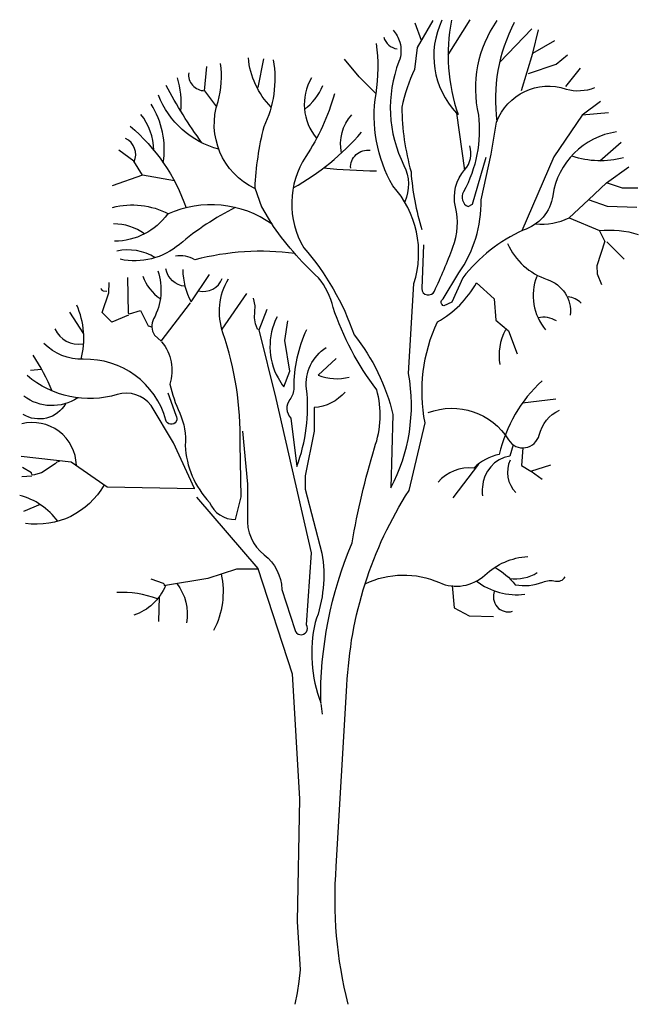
# Model space of a CAD drawing. Header units: inches. Extents: x 1156 to 71303, y -52654 to 51.
# Tile 1 of 217: x 1156 to 1464, y -439 to 51. Entities that reach past the tile are written whole.
import ezdxf

# ---------------------------------------------------------------- set-up
doc = ezdxf.new("R2010")
doc.units = ezdxf.units.IN
doc.header["$MEASUREMENT"] = 0
doc.layers.get('0').update_dxf_attribs({"lineweight": 0})
doc.layers.add('--drzewa obrys', color=251, linetype='Continuous')

# ---------------------------------------------------------------- blocks, each defined once
blk = doc.blocks.new('D001')
blk.add_line((-34.28, 505.41), (-51.85, 479.99))
for points in [[(109.13, 675.11), (124.8, 700)], [(90.1, 685.22), (85.69, 697.57)], [(168.58, 693.58), (145.77, 669.87)], [(161.35, 649.65), (169.39, 676.31), (173.4, 692.77)], [(169.39, 676.31), (185.05, 685.15)], [(-26.12, 651.76), (-22.02, 672.18)], [(166.21, 661.8), (185.86, 668.29), (193.89, 675.11)], [(-64.07, 649.52), (-62.61, 666.7)], [(217.59, 641.79), (204.34, 632.16), (184.25, 602.45), (161.5, 549.95)], [(114.96, 633.65), (120.68, 593.11)], [(223.22, 633.76), (204.34, 632.16)], [(232.09, 612.64), (217.07, 599.43)], [(-108.33, 589.58), (-114.54, 599.45), (-125.15, 607.13)], [(243.98, 580.11), (233.05, 580.11), (221.73, 584.01), (237.73, 595.32)], [(-85.63, 585.41), (-108.33, 589.58), (-129.91, 581.91)], [(221.73, 584.01), (208.84, 571.91)], [(-118.93, 516.64), (-118.5, 491.28), (-117.51, 490.86), (-109.81, 493.28), (-104.25, 482.31), (-101.72, 481.75)], [(-160.27, 492.14), (-150.35, 476.62)], [(-180.07, 451.32), (-187.91, 450.54)], [(162.03, 427.59), (185.62, 430.47)], [(162.13, 395.59), (161.27, 382.94), (167.86, 378.93), (182.19, 383.51)], [(-70.94, 366.55), (-133.52, 367.76), (-158.96, 385.41), (-194.54, 389.56)], [(130.59, 384.03), (112.54, 360.02)], [(-181.09, 355.36), (-192.92, 350.46)], [(112.03, 297.66), (113.34, 281.88), (124.1, 276.14), (141.32, 275.79)], [(-96.49, 289.68), (-96.88, 272.06)]]:
    blk.add_lwpolyline(points)
for points in [[(98.15, 699.33), (87.19, 680.12), (85.19, 664.65, 0.056808), (76.21, 637.72, 0.065769), (82.7, 591.83, 0.05593), (90.33, 550.81)], [(104.74, 699.68, 0.310729), (114.96, 633.65, -67.198527)], [(111.54, 699.6, 0.132922), (116.27, 632.5, 9.411531)], [(143.73, 699.33, 0.211259), (130.61, 632.23, -0.155457), (120.09, 577.66, 0.455635), (123.35, 567.13), (126.48, 568.82), (136.1, 602.3)], [(156.13, 697.99, 0.153938), (143.77, 627.7, 4.914026)], [(63.33, 687.55, 0.299068), (72.93, 679.28, -0.357196)], [(69.91, 692.47, -0.118824), (74.71, 684.07, -0.164654), (74.11, 670.26, 0.212429), (77.71, 596.43, -0.221277), (78.31, 570.62)], [(57.85, 647.4, 0.075549), (58.11, 683.14, -0.969552)], [(-16.83, 637.81, -0.170626), (-32.99, 672.91, -1.566063)], [(-28.28, 579.96, -0.380649), (-54.57, 641.85, 0.105029), (-52.74, 668.89, -2.746143)], [(-15.27, 671.45, -0.15778), (-22.08, 623.8, 0.049856), (-28.49, 580.56), (-23.69, 566.95), (-16.47, 554.94)], [(28.26, 647.22, -0.075887), (7.87, 602.67, 0.28625), (6.38, 537.81, -0.097924), (42.19, 475.94, -0.112235), (69.79, 419.28), (68.3, 367.1, 0.169092), (80.98, 448.35), (84.71, 512.47, 0.268804), (69.79, 581.8, -0.172598), (57.85, 647.4), (45.92, 659.33), (35.48, 672)], [(-81.09, 635.01, 0.107847), (-83.46, 658.66, -2.58932)], [(-75.41, 662.31, 0.451404), (-64.07, 649.52), (-55.71, 637.93)], [(11.85, 658.62, 0.316605), (15.56, 615.66, 0.654336)], [(-65.99, 612.44, -0.03442), (-91.5, 653.18, -2.847816)], [(6.93, 636.27, 0.129544), (20, 653.13, -0.867722)], [(228.94, 620.26, 0.331448), (183.52, 574.87, -0.289358), (162.56, 550.43, 0.122878), (119.63, 516.51), (111.65, 499.06), (106.16, 496.56, -0.70507), (105.66, 501.55), (116.64, 520, 0.158563), (132.61, 571.88), (139.6, 604.3), (143.59, 627.24, -0.404464), (193, 650.69, 0.158316), (213.47, 651.68, -0.43827)], [(-54.01, 607.93, -0.238488), (-96.99, 646.23, -3.339751)], [(-93.48, 598.28, 0.178666), (-102.11, 640.02, -4.448952)], [(-100.2, 607.19, 0.163383), (-109.42, 632.71, -2.476412)], [(33.27, 605.3, -0.238789), (40.52, 632.35, -1.469742)], [(-117.1, 624.3, -0.135222), (-77.24, 566.19, 2.436852)], [(-1.09, 580.48, 0.087286), (47.47, 619.92, -0.456286)], [(-114.22, 598.93, 0.408646), (-120.4, 615.53, -6.690292)], [(91.53, 540.01), (90.33, 508.79, 0.784553), (99.34, 506.99, 0.018541), (112.55, 538.21, 0.151618), (114.35, 567.02, -0.246636), (120.96, 593.43, 0.264698), (124.57, 610.24, -0.984862)], [(39.79, 594.34, -0.478765), (53.69, 607.13, -0.359083)], [(233.89, 601.83, -0.151161), (197.25, 603.03, -5.953972)], [(20.48, 594.6, 0.01849), (58.08, 592.51, 1.018823)], [(-129.54, 566.56, -0.18153), (-89.8, 562.08, 0.020414)], [(-16.07, 554.56, 0.267201), (-90.41, 561.81, -0.235843), (-128.08, 542.44, -7.24992)], [(243.2, 566.45), (222.51, 567.23), (208.84, 571.91), (195.18, 559.04), (216.65, 550.07, -0.101806), (244.37, 547.34, -0.020848)], [(-42.26, 566.45, 0.05997), (-82, 540.24, -0.23202), (-124.05, 529.65, -18.245595)], [(-106.94, 547.69, 0.158565), (-128.81, 554.86, 35.461843)], [(35.86, 435.28, -0.200316), (13.72, 424.25), (13.72, 407.54), (7.35, 375.73), (7.35, 366.18), (19.29, 320.85, -0.13446), (14.51, 271.53, 0.144381), (18.49, 214.27, -0.103723), (40.78, 328.01, -0.030206), (56.7, 395.61, 0.157089), (58.29, 436.97, -0.081429), (27.24, 495.44, 0.122278), (16.9, 516.51, -0.058504), (-16.87, 555.74)], [(171.33, 554.8, 0.12889), (195.18, 559.04, 140.485759)], [(151.42, 540.81, 0.213981), (179.56, 515.35, -0.355429), (195.96, 489.99, 6.854568)], [(-99.33, 530.76, 0.196981), (-126.61, 535.49, 14.227001)], [(0.05, 533.77, 0.097391), (-71.02, 529.28, 0.178238), (-84.92, 531.84, 11.686374)], [(-97.41, 521.48, -0.208661), (-100.4, 487.3, 0.287796), (-99.69, 475.76), (-94.99, 471.49), (-74.04, 498.69)], [(-78.1, 510.46, -0.33623), (-91.66, 522.88, -1.658676)], [(-79.6, 522.31, 0.124843), (-73.74, 499.35), (-60.52, 518.75)], [(-107.96, 517.78, 0.171129), (-95.62, 501.69, 0.139259)], [(-94.66, 470.97, -0.258261), (-88.88, 440.84, 0.04909), (-81.83, 420.33, -0.132846), (-77.98, 397.26, 0.176716), (-60.66, 356.87, 0.31282), (-42.06, 344.69), (-38.21, 360.72), (-38.85, 398.54, 0.088211), (-51.04, 477.38, -0.217885), (-47.19, 515.84, -0.78679)], [(-68.4, 507.19, 0.374256), (-51.56, 515.99, -2.145654)], [(38.11, 0.21, -0.08336), (29.58, 98.07), (37.15, 226.69, -0.131893), (81.31, 365.39), (92.67, 413.31, -0.157775), (101.5, 485.19, 0.138895), (129.26, 512.93), (141.88, 501.58), (143.14, 486.45), (151.97, 478.88), (158.28, 462.49)], [(172.14, 517.47, 0.270059), (178.39, 479.46, 0.612243)], [(-151.94, 458.56, 0.172206), (-155.09, 497.16, -3.340762)], [(203.77, 498.57, 0.173135), (194.4, 502.86, -2.711836)], [(-37.08, 407.55), (-33.58, 369.8), (-33.58, 346.73, 0.254417), (-21.69, 319.47, -0.220624), (-9.09, 295.01), (0, 266.35, 1.195419), (8.39, 269.84), (11.89, 320.87), (-13.29, 430.62), (-25.18, 479.55), (-19.59, 494.23)], [(-12.59, 488.64, 0.248038), (-11.89, 445.3, 0.042983), (-7.7, 439.01), (-3.5, 450.19), (-7, 471.86), (-4.9, 485.84)], [(186.07, 485.79, 0.202503), (173.04, 488.03, 3.808829)], [(-170.51, 480.17, 0.348267), (-150.74, 469.5, -0.08793)], [(8.39, 479.55, 0.111208), (-0.7, 438.31, -0.164687), (-3.5, 429.92, 0.365603), (-2.8, 416.64), (1.4, 382.38, 0.120268), (8.39, 437.61, -0.286511), (22.38, 466.97, -0.715765)], [(-90.24, 434.81), (-84.64, 418.73, -1.219191), (-91.64, 415.24, 0.347451), (-150.39, 458.58, -0.20978), (-178.37, 469.76, -2.385694)], [(-172.47, 435.97, 0.039097), (-185.93, 461.6, -4.187785)], [(29.46, 459.09), (16.71, 447.19, 0.154815), (38.81, 445.92, 4.75419)], [(-71.19, 366.73), (-86.3, 399.18), (-102.11, 425.65, 0.315467), (-126.23, 433.55, -0.256026), (-190.28, 446.98, -3.378418)], [(175.94, 443.33, 0.151186), (145.51, 390.95, 0.148999), (127.46, 381.22, 0.248707), (101.95, 371.2, -30.759225)], [(-154.36, 431.13, -0.318401), (-192.65, 432.36, -3.383272)], [(-163.03, 426.89, -0.42338), (-193.05, 419.33, -6.413866)], [(94.95, 420.69, -0.359108), (152.1, 401.26, 0.665075), (173.88, 404.7, -0.222829), (188.2, 422.45, -0.663639)], [(-155.28, 383.26, 0.480721), (-194.14, 412.62, 6.672483)], [(155.32, 397.82), (152.96, 389.81, 0.348926), (133.47, 367.76, 0.02616), (133.47, 361.46, 1.014317)], [(153.15, 386.94, 0.308716), (157.26, 363.75, 0.420856)], [(-135.61, 369.21, -0.30931), (-191.57, 341.9, 17.445916)], [(-168.61, 343.37, 0.178112), (-195.63, 361.72, -8.153947)], [(50.08, 298.95, -0.220547), (102.94, 299.8, 0.300152), (135.22, 305.17, -0.170587), (165.7, 318.44, 0.489296)], [(-26.09, 309.31), (-41.43, 309.46), (-61.72, 302.7), (-91.92, 297.74, -0.215752), (-114.47, 276.56, 39.182516)], [(142.43, 310.74, -0.088913), (156.86, 298.29, 0.148519), (176.52, 300.23, -0.161952), (185.45, 300.88, 0.338738), (192.28, 303.8, -1.317252)], [(-52.25, 305.85, -0.172758), (-57.66, 265.75, -3.131275)], [(152.77, 302.79, 0.175046), (172.46, 306.89, -0.503104)], [(-83.88, 299.06, -0.215715), (-77.05, 271.16, 5.065622)], [(129.32, 300.91, 0.195349), (163.69, 291.47, -0.24713)], [(-97.67, 288.18, 0.103503), (-126.64, 292.78, -23.86034)], [(142.26, 293.88, 0.647025), (154.91, 279.45, -0.099504)]]:
    blk.add_lwpolyline(points, format="xyb")
at = {"linetype": 'Continuous'}
for points in [[(202.98, 665.61), (192.65, 652.39)], [(220.55, 542.66), (216.65, 550.07)], [(220.55, 542.66), (214.98, 525.07), (215.09, 519.25), (218.21, 511.84)], [(234.28, 529.78), (221.97, 542.08)], [(-118.35, 489.82), (-130.2, 484.96), (-137.04, 491.8), (-132.18, 505.77), (-131.88, 513.21)], [(-133.54, 506.69), (-135.98, 506.99), (-136.58, 507.29), (-137.04, 507.75), (-137.5, 508.35), (-137.8, 508.96)], [(-25.98, 479.79), (-25.98, 479.79), (-26.13, 479.95), (-26.43, 480.1), (-26.43, 480.1), (-27.95, 483.89), (-28.56, 488.15), (-28.41, 492.4), (-28.11, 496.66), (-29.32, 501.97)], [(-167.43, 385.9), (-169.1, 385.45), (-170.47, 384.23), (-180.04, 377.85), (-186.11, 376.18), (-186.72, 376.33), (-187.02, 376.94), (-187.18, 377.39), (-187.33, 377.85), (-193.71, 381.64)], [(175.94, 373.13), (168.19, 378.76)], [(-187.02, 375.57), (-194.17, 374.96)], [(-69.9, 360.45), (-26.28, 309.89), (-1.86, 234.93), (3.37, 146.01), (1.63, 58.85), (3.95, 24.46), (2.89, 16.26), (1.67, 8.21), (0, 0)], [(-92.07, 297.47), (-92.52, 297.78), (-92.68, 298.23), (-92.98, 298.69), (-93.29, 299.15), (-102.09, 302.34)], [(19.76, 206.32), (18.69, 213.76)]]:
    blk.add_lwpolyline(points, dxfattribs=at)
blk.add_arc((182.42, 461.64), 37.09, 151.28344, 190.69227)

msp = doc.modelspace()

# ---------------------------------------------------------------- block references
at = {"layer": '--drzewa obrys', "color": 251, "xscale": 0.7, "yscale": 0.7, "zscale": 0.7}
msp.add_blockref('D001', (1292.54, -438.551), dxfattribs=at)

doc.saveas('drawing.dxf')
